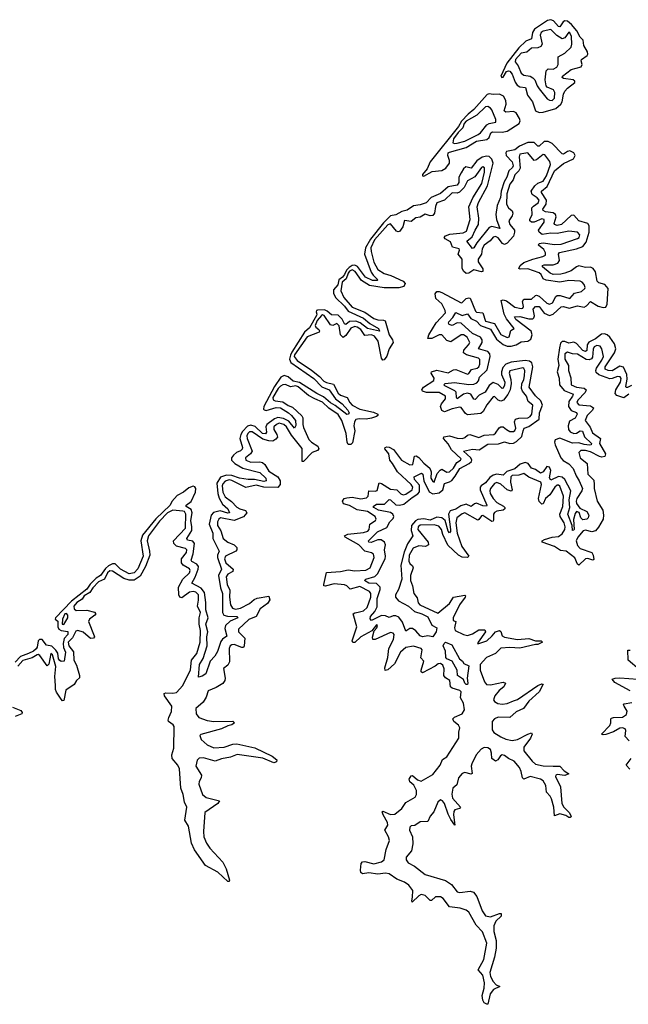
# Model space of a CAD drawing. Extents: x 2470790 to 2659118, y 702284 to 849036.
# Tile 145 of 154: x 2632831 to 2637580, y 757696 to 765385. Entities that reach past the tile are written whole.
import ezdxf

# ---------------------------------------------------------------- set-up
doc = ezdxf.new("R2010")
doc.units = 0

msp = doc.modelspace()

# ---------------------------------------------------------------- linework, layer by layer
at = {"layer": '0CON10XD'}
for points in [[(2636885, 764659.5), (2636915, 764664.5), (2637015, 764692.8), (2637053.7, 764725), (2637064.6, 764745), (2637074.5, 764805), (2637084, 764826), (2637105, 764850), (2637163.5, 764895), (2637163.5, 764905), (2637150, 764915), (2637075, 764925.5), (2637063.8, 764935), (2637066.9, 764945), (2637134.6, 764995.4), (2637212.1, 765017.9), (2637219.4, 765035), (2637211.3, 765065), (2637214.6, 765075), (2637258.1, 765105), (2637264.5, 765115.5), (2637262.5, 765135), (2637233.1, 765185), (2637228.3, 765225), (2637205, 765249.1), (2637179.6, 765299.6), (2637138.1, 765348.1), (2637105, 765372.6), (2637085, 765377.2), (2637071.9, 765368.1), (2637045, 765328.4), (2637035, 765331.7), (2636997.5, 765377.5), (2636975, 765385.4), (2636950.6, 765379.4), (2636848.8, 765311.2), (2636832.6, 765285), (2636825.2, 765234.8), (2636781.7, 765218.3), (2636725, 765164.9), (2636632.7, 765045), (2636585, 764944.3), (2636593.8, 764933.8), (2636605, 764937.3), (2636629.1, 764980.8), (2636645, 764986.8), (2636655, 764983.5), (2636675, 764960), (2636697.7, 764897.7), (2636713.8, 764873.8), (2636735, 764861.6), (2636776.8, 764855), (2636793, 764795), (2636833.7, 764745), (2636855, 764673.8), (2636885, 764659.5)], [(2636985, 764754.6), (2637005, 764772.9), (2637007.8, 764817.8), (2636997.2, 764837.2), (2636947.8, 764857.8), (2636939.1, 764869.1), (2636932.5, 764915), (2636939.7, 764985), (2636955, 765001.8), (2636995, 765000), (2637022.5, 765015), (2637034, 765035), (2637033.8, 765095), (2637086.2, 765125), (2637135, 765171.9), (2637139.7, 765195), (2637136.5, 765255), (2637125, 765283.1), (2637115, 765288.1), (2637085.5, 765244.5), (2637065, 765236.6), (2637021.5, 765261.5), (2636975, 765307.5), (2636914.9, 765295.1), (2636901.6, 765285), (2636891.9, 765265), (2636908.1, 765195), (2636896.7, 765175), (2636875, 765165.5), (2636825, 765162.1), (2636787.3, 765132.7), (2636745, 765124.7), (2636701.1, 765075), (2636696.8, 765055), (2636721.2, 765025), (2636745, 764966.5), (2636765, 764951.5), (2636815, 764943.3), (2636835, 764932.1), (2636849.6, 764915), (2636868.5, 764868.5), (2636885.3, 764845.3), (2636947.6, 764767.6), (2636965, 764756.2), (2636985, 764754.6)], [(2635985, 764163.1), (2636050.8, 764199.2), (2636125, 764207.5), (2636155.3, 764224.7), (2636184.5, 764265), (2636184.3, 764285), (2636171, 764325), (2636174.8, 764345), (2636185, 764351.9), (2636315, 764386.1), (2636395, 764436.5), (2636475, 764450.3), (2636493.5, 764465), (2636508.6, 764501.4), (2636519.3, 764510.7), (2636597.2, 764507.2), (2636635, 764515.1), (2636727.7, 764575), (2636735.4, 764595), (2636731.8, 764615), (2636705, 764659.3), (2636685, 764668.9), (2636625, 764663.4), (2636612.4, 764672.4), (2636628.2, 764725), (2636624.6, 764755), (2636607.1, 764787.1), (2636575, 764804.9), (2636525, 764800.9), (2636495, 764806.7), (2636479.1, 764800.9), (2636375.4, 764685), (2636331.6, 764648.4), (2636278.2, 764591.8), (2636255, 764551.3), (2636034.8, 764275.2), (2636010, 764220), (2635975, 764176.5), (2635975.5, 764165.5), (2635985, 764163.1)], [(2636225, 764419.6), (2636245, 764422.3), (2636305, 764436.3), (2636409.9, 764490.1), (2636427, 764503), (2636475.4, 764564.6), (2636495, 764574.4), (2636546.7, 764585), (2636545.7, 764605), (2636515, 764682), (2636504.6, 764694.7), (2636485, 764708.5), (2636465, 764705.4), (2636399.5, 764640.5), (2636315, 764593.3), (2636300.4, 764575), (2636289.2, 764540.8), (2636253.3, 764505), (2636217.4, 764455), (2636210.4, 764425), (2636225, 764419.6)], [(2636200.1, 762500.1), (2636148.1, 762525), (2636141.5, 762535), (2636150, 762545), (2636225, 762553.3), (2636335, 762535.9), (2636375, 762538.3), (2636399.3, 762550.7), (2636410.9, 762565), (2636419.8, 762595), (2636477.9, 762652.1), (2636502.3, 762755), (2636499.8, 762775), (2636484.4, 762794.4), (2636411.5, 762815), (2636439, 762865), (2636439.5, 762885), (2636427.5, 762905), (2636365, 762935.8), (2636274.9, 763014.9), (2636245, 763018.8), (2636205, 762997.5), (2636182.2, 763005), (2636177.3, 763015), (2636180.7, 763025), (2636211, 763059), (2636235, 763100), (2636285, 763075.6), (2636325, 763087.7), (2636351.1, 763051.1), (2636395, 763031.6), (2636427.3, 762997.3), (2636505, 762968.3), (2636550.9, 762890.9), (2636605, 762848.3), (2636635, 762834.6), (2636665, 762834.6), (2636705, 762845.5), (2636745, 762870.3), (2636795, 762874.1), (2636818.5, 762891.5), (2636830.4, 762925), (2636822.9, 762952.9), (2636703, 763045), (2636691.9, 763065), (2636732.7, 763067.3), (2636805, 763048.6), (2636835, 763049.5), (2636843.7, 763056.3), (2636847.7, 763072.3), (2636837.5, 763125), (2636855, 763145.5), (2636885, 763145.2), (2636925, 763094.8), (2636965, 763075.6), (2636995, 763086.8), (2637057.1, 763142.9), (2637075, 763144.5), (2637118.3, 763131.7), (2637185, 763151.2), (2637235, 763141), (2637255, 763152.1), (2637285, 763184.7), (2637345, 763148.8), (2637385, 763137.4), (2637405, 763140.7), (2637415.9, 763164.1), (2637422.7, 763285), (2637398.3, 763318.3), (2637351, 763331), (2637337.3, 763342.7), (2637325.6, 763415.6), (2637305, 763441.4), (2637285, 763451.7), (2637245, 763450), (2637195, 763463), (2637175, 763454.8), (2637135.6, 763424.4), (2637085, 763405.1), (2637055, 763397.8), (2636995, 763396.5), (2636970.7, 763405), (2636911.8, 763455), (2636910.5, 763465), (2636925, 763472.2), (2636995, 763471.6), (2637029.5, 763485), (2637044, 763505), (2637034.7, 763555), (2637043.4, 763566.6), (2637175, 763595.4), (2637225.7, 763615), (2637252, 763648), (2637275.5, 763725.5), (2637273.8, 763775), (2637265, 763792.7), (2637193.5, 763813.5), (2637155, 763858.6), (2637135, 763855.7), (2637059.7, 763785), (2637025, 763778.4), (2637004.9, 763784.9), (2637000.8, 763795), (2637016.3, 763845), (2637013.2, 763865), (2636995, 763876.5), (2636935.1, 763885.1), (2636915.3, 763895), (2636912.1, 763905), (2636939.4, 763945), (2636943, 763975), (2636902.1, 764035), (2636902.6, 764045), (2636948, 764082), (2637004.9, 764205.1), (2637075, 764263.3), (2637151.5, 764298.5), (2637165.2, 764325), (2637154, 764345), (2637125, 764360.3), (2637105, 764356.6), (2637075, 764335.8), (2637065, 764337.8), (2636987.3, 764417.3), (2636955, 764434.9), (2636925, 764434.3), (2636885, 764397.3), (2636875, 764398.4), (2636845, 764426.6), (2636795, 764426), (2636732.3, 764397.7), (2636695, 764369.5), (2636630.9, 764355), (2636624.6, 764345), (2636628.2, 764325), (2636674.4, 764275), (2636683, 764245), (2636677.8, 764232.2), (2636649.1, 764205), (2636633.1, 764155), (2636611.6, 764118.4), (2636589.3, 764045), (2636582, 763998), (2636557.6, 763935), (2636545.9, 763865), (2636550.5, 763825), (2636576.5, 763755), (2636515, 763771), (2636495, 763762.9), (2636398, 763642), (2636375, 763602.5), (2636365, 763598.5), (2636320.5, 763655), (2636360.9, 763689.1), (2636385, 763742.9), (2636412, 763785), (2636413.4, 763835), (2636400.6, 763925), (2636411.5, 763958.5), (2636481.5, 764088.5), (2636524.6, 764265), (2636514.3, 764295), (2636495, 764316.2), (2636475, 764319.7), (2636438.8, 764311.2), (2636397.5, 764282.5), (2636355, 764227), (2636312.2, 764235), (2636295, 764220.9), (2636275, 764190), (2636258.8, 764155), (2636257, 764113), (2636245, 764094.1), (2636175, 764081.1), (2636115, 764028.5), (2636042.5, 763997.5), (2636003.6, 763956.4), (2635955, 763940.2), (2635905, 763932.5), (2635855, 763896.7), (2635812.5, 763887.5), (2635765, 763860.8), (2635725, 763853.8), (2635671, 763799), (2635567.8, 763672.2), (2635528.4, 763605), (2635521.5, 763555), (2635574.6, 763414.6), (2635590.2, 763390.2), (2635626.4, 763355), (2635621.4, 763348.6), (2635585, 763347.5), (2635528.8, 763375), (2635468.1, 763458.1), (2635445, 763469.6), (2635425, 763464.9), (2635401.1, 763448.9), (2635381.9, 763428.1), (2635365, 763395.2), (2635351.1, 763375), (2635320.1, 763355), (2635313.8, 763315), (2635279, 763275), (2635278.6, 763248.6), (2635294.7, 763214.7), (2635365, 763147.6), (2635395, 763109.4), (2635515, 763055.8), (2635562.1, 763012.1), (2635631.5, 762975), (2635637.7, 762952.3), (2635545, 762974.5), (2635487.6, 763017.6), (2635455, 763032.3), (2635405, 763028.7), (2635375, 763003.9), (2635365, 763010.3), (2635347.2, 763047.2), (2635315, 763077.7), (2635265, 763081.2), (2635230.3, 763110.3), (2635209.2, 763119.2), (2635155, 763117.9), (2635145.9, 763114.1), (2635143.2, 763105), (2635150.6, 763085), (2635147.7, 763075), (2635091.5, 762978.5), (2635054.2, 762945.8), (2634955, 762789.2), (2634943.2, 762766.8), (2634937.3, 762735), (2634947.1, 762707.1), (2635125, 762584.4), (2635188.5, 762518.4), (2635245, 762496), (2635294.2, 762424.2), (2635347.7, 762385), (2635391.5, 762335), (2635401.9, 762315), (2635395, 762304.2), (2635385, 762303.1), (2635293, 762373), (2635255, 762394.3), (2635201.1, 762441.1), (2635150.8, 762465), (2635015, 762551.1), (2634965, 762561.9), (2634925, 762596.3), (2634895, 762607.6), (2634868.3, 762595), (2634819.1, 762520.9), (2634736.3, 762365), (2634734.1, 762345), (2634738.9, 762338.9), (2634755, 762334.5), (2634832.4, 762357.6), (2634865, 762353.3), (2634928.8, 762315), (2634951, 762295), (2634982.9, 762255), (2634985, 762216.7), (2634975, 762195.7), (2634930.4, 762250.4), (2634890, 762270), (2634845, 762278.9), (2634820.4, 762269.6), (2634759.9, 762225), (2634750.9, 762205), (2634755.9, 762164.1), (2634749.1, 762150.9), (2634725, 762154.4), (2634667.9, 762207.9), (2634635, 762219.4), (2634609.4, 762210.6), (2634570.4, 762169.5), (2634555.5, 762145), (2634548.4, 762115), (2634568.8, 762045), (2634567.5, 762032.5), (2634555, 762019.5), (2634523.3, 762006.7), (2634499.8, 761985), (2634484.2, 761965), (2634483.3, 761945), (2634509, 761919), (2634571.9, 761881.9), (2634705, 761850.4), (2634751.1, 761805), (2634755.4, 761785), (2634735, 761780), (2634663.8, 761795), (2634614.4, 761794.4), (2634545, 761803.8), (2634485, 761826.7), (2634445, 761829.4), (2634396.8, 761813.2), (2634368.9, 761765), (2634376.6, 761685), (2634388, 761648), (2634413.2, 761603.2), (2634455, 761565.8), (2634468.2, 761535), (2634455, 761531.3), (2634395, 761549.6), (2634342.4, 761537.6), (2634324.9, 761515.1), (2634310.1, 761445), (2634337.2, 761375), (2634337.2, 761335), (2634387, 761235), (2634375.4, 761205), (2634375.1, 761185.1), (2634406.1, 761095), (2634381.8, 761045), (2634398.2, 760948.2), (2634412.7, 760905), (2634414.3, 760755), (2634425, 760733.9), (2634453, 760727), (2634524.4, 760724.4), (2634532.9, 760715), (2634472.5, 760687.5), (2634436.3, 760655), (2634431.5, 760631.5), (2634448.1, 760571.9), (2634413.2, 760546.8), (2634400.3, 760529.7), (2634375, 760452), (2634352.9, 760415), (2634318.1, 760375), (2634282.3, 760277.7), (2634255, 760258), (2634225, 760250), (2634235, 760348.8), (2634262.9, 760397.1), (2634293.4, 760496.6), (2634292.1, 760565), (2634297.7, 760605), (2634282.6, 760665), (2634300.5, 760715), (2634283.9, 760776.1), (2634283, 760835), (2634272.1, 760912.1), (2634247.1, 760947.1), (2634173.9, 760985), (2634199.3, 761030.7), (2634224.3, 761095), (2634226.1, 761115), (2634213.8, 761133.8), (2634174.7, 761155), (2634169.5, 761165), (2634185.4, 761214.6), (2634195.6, 761295.6), (2634182, 761312), (2634141.6, 761321.6), (2634134.8, 761335), (2634173.8, 761396.2), (2634175.4, 761425), (2634166.4, 761475), (2634176, 761535), (2634169.8, 761559.8), (2634129.1, 761585), (2634130.3, 761595), (2634167.8, 761622.2), (2634203.1, 761696.9), (2634205.4, 761725.4), (2634197.5, 761737.5), (2634185, 761742.2), (2634150.1, 761729.9), (2634109.8, 761695), (2634060.8, 761669.2), (2634017.8, 761622.2), (2634005, 761594.9), (2633893.1, 761486.9), (2633790.3, 761359.7), (2633776.5, 761315), (2633794.5, 761195), (2633752.6, 761097.4), (2633723.9, 761065), (2633685, 761057.9), (2633616.8, 761095), (2633575, 761137.2), (2633555, 761135.1), (2633525, 761121.4), (2633500.5, 761099.5), (2633461, 761045), (2633426.8, 761023.2), (2633382, 760978), (2633355, 760938.8), (2633234.6, 760845.4), (2633109.7, 760715), (2633108.2, 760705), (2633127.8, 760687.8), (2633129.6, 760645), (2633137.1, 760627.1), (2633155, 760615.8), (2633207.7, 760607.7), (2633205.6, 760585), (2633178.1, 760551.9), (2633169.4, 760515), (2633171.4, 760481.4), (2633187.8, 760445), (2633177.1, 760375), (2633155, 760373.9), (2633145, 760380), (2633134.3, 760395), (2633127.5, 760437.5), (2633112.7, 760462.7), (2633081.8, 760491.8), (2633040.9, 760500.9), (2633005, 760545.5), (2632985, 760545.6), (2632974.4, 760535), (2632967.4, 760485), (2632958.7, 760471.3), (2632939.7, 760455), (2632898.4, 760435), (2632836.7, 760413.3), (2632795, 760367.8)], [(2636046.7, 762896.7), (2636015.5, 762895.6), (2636022.9, 762925), (2636081.8, 763018.2), (2636154.4, 763095.6), (2636152.2, 763115), (2636125.5, 763165.5), (2636078.7, 763208.7), (2636072.3, 763245), (2636085, 763261.7), (2636105, 763263.1), (2636124.6, 763255.4), (2636275, 763173.4), (2636285, 763176.4), (2636315, 763207.5), (2636335, 763214.1), (2636345, 763210.8), (2636388.2, 763108.2), (2636395, 763102.3), (2636445, 763097.4), (2636465, 763031), (2636535, 763012.7), (2636585, 762926.1), (2636635, 762902.6), (2636651.7, 762908.3), (2636662.8, 762957.2), (2636690, 762975), (2636628.7, 763048.7), (2636610.5, 763085), (2636587.1, 763192.9), (2636603.5, 763196.5), (2636629, 763189), (2636695, 763139.1), (2636745, 763130.2), (2636756.3, 763133.7), (2636762, 763145), (2636755.6, 763185), (2636765, 763203.3), (2636825, 763203.1), (2636855, 763232.8), (2636865, 763235.3), (2636885, 763227.6), (2636945, 763172.9), (2636965, 763163.4), (2636989.2, 763175), (2637015, 763222.7), (2637025, 763230.7), (2637047.3, 763232.7), (2637125, 763208.7), (2637160, 763250), (2637215, 763263.8), (2637241.1, 763285), (2637243.5, 763295), (2637235, 763318.1), (2637220.6, 763335), (2637205, 763342.5), (2637115, 763349.7), (2637045, 763335.2), (2636940.6, 763350.6), (2636915, 763361.1), (2636899.6, 763395), (2636885, 763408.5), (2636795, 763439.8), (2636736.7, 763436.7), (2636725, 763442.5), (2636736.6, 763465), (2636765, 763488), (2636835, 763516.5), (2636913.1, 763535), (2636933.2, 763546.7), (2636934.7, 763565), (2636921.1, 763591.1), (2636879.2, 763625), (2636885, 763637.5), (2636915, 763644), (2637005, 763630.4), (2637056.6, 763633.4), (2637185, 763677.3), (2637196.5, 763685), (2637202.1, 763705), (2637185, 763725.9), (2637115, 763735.2), (2637025, 763716.1), (2636975, 763718.5), (2636908.6, 763708.6), (2636884.6, 763725), (2636878.6, 763741.4), (2636925, 763803.3), (2636924.4, 763825), (2636905, 763829.2), (2636845, 763803), (2636825.2, 763805.2), (2636812.7, 763815), (2636811.8, 763825), (2636829.3, 763865), (2636827.7, 763915), (2636839.8, 763930.2), (2636876.8, 763955), (2636885.6, 763975), (2636869.5, 763995), (2636830.8, 764020.8), (2636823.4, 764046.6), (2636850.8, 764089.2), (2636875, 764108.3), (2636915, 764123.9), (2636942.3, 764165), (2636972.5, 764255), (2636968.6, 764278.6), (2636945, 764310), (2636929.6, 764329.6), (2636915, 764332.5), (2636865, 764291.5), (2636845, 764286.2), (2636795, 764344.5), (2636735, 764334.5), (2636728.6, 764315), (2636737.2, 764225), (2636725.8, 764204.2), (2636695.6, 764175), (2636680.6, 764135), (2636655, 764101.3), (2636631.9, 764025), (2636629, 763945), (2636645, 763916), (2636672.9, 763892.9), (2636679.7, 763875), (2636675, 763853.6), (2636646.9, 763815), (2636656.3, 763785), (2636691, 763741), (2636693.3, 763725), (2636684.6, 763695), (2636635, 763639.1), (2636615, 763629), (2636598.5, 763638.5), (2636565, 763682.1), (2636545, 763691.7), (2636525, 763687.5), (2636502.6, 763657.4), (2636454.2, 763625), (2636440.2, 763595), (2636434.1, 763555), (2636409.3, 763515), (2636408, 763495), (2636445, 763440.6), (2636445, 763418.9), (2636435, 763415.4), (2636375, 763431.1), (2636335, 763404.8), (2636313.9, 763403.9), (2636295, 763422.7), (2636283.5, 763445), (2636284.1, 763514.1), (2636253.2, 763555), (2636262.7, 763585), (2636259.6, 763595), (2636208.9, 763608.9), (2636191.9, 763651.9), (2636150.9, 763675), (2636144.6, 763685), (2636155, 763697.6), (2636188.4, 763711.6), (2636290.3, 763719.7), (2636316.7, 763735), (2636345.2, 763824.8), (2636334.8, 763925), (2636366.7, 763995), (2636436.2, 764105), (2636457.9, 764195), (2636457.6, 764227.6), (2636445.4, 764235.4), (2636435, 764231.5), (2636382.6, 764157.4), (2636325, 764127.1), (2636299.6, 764075), (2636262, 764038), (2636245, 764030.1), (2636205, 764032.6), (2636144.9, 763975.1), (2636087.1, 763955), (2636076.5, 763926.6), (2636068, 763875), (2636054.8, 763855.2), (2636035, 763853.3), (2635995, 763866.1), (2635955, 763843.6), (2635922.9, 763837.2), (2635885, 763808.9), (2635835, 763816.5), (2635821.5, 763768.5), (2635795, 763732.2), (2635785, 763728.9), (2635770.8, 763735), (2635725, 763790.2), (2635705, 763782.8), (2635599.2, 763665), (2635571.6, 763605), (2635572.6, 763575), (2635595, 763492.5), (2635624.4, 763435), (2635675, 763402.4), (2635726.6, 763386.6), (2635823.8, 763343.8), (2635839.7, 763325), (2635828.2, 763301.8), (2635789.5, 763290.5), (2635675, 763290.3), (2635560.8, 763310.8), (2635497.8, 763347.8), (2635448.6, 763418.6), (2635425, 763431.1), (2635405, 763422.8), (2635393.2, 763405), (2635379.6, 763360.4), (2635347.9, 763335), (2635337.8, 763267.8), (2635361, 763215), (2635425, 763141.1), (2635525, 763102.6), (2635595, 763050.7), (2635625, 763040.7), (2635669.4, 763039.4), (2635683.3, 763033.3), (2635713.1, 762923.1), (2635739.5, 762885), (2635744.4, 762865), (2635715, 762815.3), (2635695, 762756.7), (2635675, 762730), (2635665, 762725.6), (2635653.4, 762743.4), (2635627.4, 762875), (2635598.7, 762915), (2635575, 762923.1), (2635525, 762919.3), (2635493.8, 762965), (2635465, 762984.9), (2635445, 762990), (2635415, 762977), (2635375, 762918.6), (2635355, 762903.2), (2635334.3, 762924.3), (2635323, 762995), (2635305, 763013.2), (2635275, 762997.4), (2635255, 763002.9), (2635207.5, 763075), (2635195, 763080), (2635185, 763076.2), (2635152.2, 763035), (2635136.9, 762996.9), (2635143.1, 762983.1), (2635165.7, 762965), (2635170.8, 762955), (2635167.3, 762945), (2635075, 762909), (2634975, 762768.8), (2634972.5, 762755), (2634995, 762723.5), (2635108.9, 762648.9), (2635169.7, 762599.7), (2635205, 762562.3), (2635225, 762551.1), (2635279.6, 762539.5), (2635315, 762469.6), (2635335, 762454), (2635385.1, 762435.1), (2635406.7, 762395), (2635425, 762374.9), (2635484.6, 762344.6), (2635591.7, 762321.7), (2635624.6, 762305), (2635626.6, 762295), (2635615, 762285.9), (2635575, 762273.8), (2635535, 762266.2), (2635478.7, 762268.7), (2635455, 762262.6), (2635442.4, 762245), (2635439, 762215), (2635446, 762174), (2635429.2, 762080.8), (2635415, 762067.8), (2635395, 762067.6), (2635385.2, 762085.2), (2635379.2, 762155), (2635345.7, 762255.7), (2635315, 762301), (2635242.9, 762352.9), (2635195, 762398.2), (2635133.6, 762423.6), (2635085, 762451.8), (2635005, 762519.3), (2634984.6, 762525.4), (2634945, 762519), (2634905, 762537.1), (2634885, 762534.8), (2634865, 762524.2), (2634847.8, 762505), (2634805.6, 762435), (2634808, 762418), (2634825, 762408), (2634885, 762400.7), (2634925, 762373.5), (2634960.7, 762360.7), (2635031.6, 762291.6), (2635040.5, 762275), (2635039.2, 762225), (2635045, 762201.8), (2635087.3, 762107.3), (2635106.8, 762085), (2635157.8, 762055), (2635165.2, 762035), (2635155, 762022.2), (2635113.9, 762006.1), (2635045, 761935.4), (2635035.6, 761935.6), (2635036, 762035.9), (2634951.1, 762141.1), (2634914.2, 762205), (2634892.6, 762225), (2634855, 762234.3), (2634834.9, 762225.1), (2634814.3, 762205), (2634813.5, 762185), (2634838.4, 762145), (2634842.5, 762125), (2634830.4, 762109.6), (2634805, 762095.1), (2634775, 762095.4), (2634728.8, 762108.8), (2634645, 762166.9), (2634625, 762168), (2634611.9, 762155), (2634604.5, 762135), (2634605.7, 762115), (2634643.7, 762015), (2634633, 761995), (2634593.4, 761965), (2634594.7, 761945), (2634635, 761929.5), (2634705, 761932), (2634726.8, 761926.8), (2634745, 761911.1), (2634775, 761859.8), (2634844.3, 761814.3), (2634864.7, 761785.3), (2634863.1, 761755), (2634845, 761733.3), (2634734.9, 761735.1), (2634675, 761749.2), (2634595, 761731.6), (2634485, 761787.5), (2634465, 761791.8), (2634435, 761780.8), (2634415, 761761.8), (2634410.2, 761745), (2634416.2, 761696.2), (2634435, 761659.2), (2634482.8, 761622.8), (2634525, 761578.9), (2634547.8, 761565), (2634591.9, 761551.9), (2634602.1, 761535), (2634577, 761503), (2634505, 761475.1), (2634397.5, 761495), (2634384.1, 761485.9), (2634375.2, 761465), (2634375.7, 761435), (2634401.1, 761395), (2634419.2, 761335), (2634455, 761306.2), (2634503.3, 761285), (2634524.7, 761264.7), (2634525.9, 761245), (2634516.9, 761235), (2634437.2, 761195), (2634428.5, 761175), (2634440, 761145), (2634495.4, 761095.3), (2634493.8, 761075), (2634454.6, 761055.4), (2634442.5, 761035), (2634449.5, 760975), (2634471.3, 760931.3), (2634468.7, 760875), (2634475.1, 760815.1), (2634490.3, 760790.3), (2634515, 760781.3), (2634555, 760790.1), (2634623.7, 760825), (2634661.6, 760858.4), (2634683, 760867), (2634773.8, 760883.8), (2634782.9, 760855), (2634765, 760826.7), (2634707.7, 760785), (2634675.7, 760724.3), (2634618.9, 760701.1), (2634538.1, 760625), (2634538.2, 760605), (2634588.1, 760555), (2634583.2, 760496.8), (2634576.1, 760483.9), (2634565, 760481.7), (2634505, 760505.2), (2634486.2, 760503.8), (2634473.1, 760495), (2634466.1, 760475), (2634468.7, 760371.3), (2634455.6, 760345), (2634420.8, 760319.2), (2634433, 760243), (2634430.8, 760225), (2634415, 760202.5), (2634365, 760169.1), (2634300.6, 760145), (2634284.7, 760095), (2634263, 760055), (2634206.2, 760005), (2634206.7, 759965), (2634229.5, 759935), (2634295, 759912.2), (2634344.8, 759905.2), (2634495, 759906.1), (2634506.9, 759895), (2634485, 759878), (2634455, 759871.4), (2634405, 759848.1), (2634245.4, 759804.5), (2634235.8, 759794.2), (2634247.9, 759765), (2634295, 759721.7), (2634345, 759698.9), (2634425.9, 759704.1), (2634495, 759727.7), (2634525, 759731.1), (2634665, 759698.1), (2634800.6, 759635), (2634837.5, 759605), (2634835, 759588.8), (2634815, 759583.1), (2634727.3, 759617.3), (2634526.8, 759646.8), (2634475, 759625.1), (2634405, 759613.8), (2634355, 759596.2), (2634265, 759622.3), (2634231.2, 759618.8), (2634216.2, 759603.8), (2634206.4, 759555), (2634248.4, 759485), (2634247.8, 759465), (2634231.4, 759435), (2634229, 759415), (2634257, 759335), (2634285, 759310), (2634391.2, 759285), (2634376.2, 759265), (2634275, 759194.3), (2634264.2, 759045), (2634267.8, 759005), (2634288.8, 758955), (2634314.6, 758915), (2634415, 758805.6), (2634441.8, 758755), (2634467.1, 758665), (2634465.9, 758654.1), (2634455, 758654.3), (2634378, 758728), (2634280.9, 758780.8), (2634195, 758901.8), (2634171.3, 758955), (2634148.3, 759088.3), (2634119.2, 759135), (2634135.3, 759235), (2634117.5, 759275), (2634107, 759335), (2634089.2, 759385), (2634077.2, 759535), (2634065, 759564.6), (2634019.6, 759615), (2634018.9, 759645), (2634033.6, 759696.4), (2634036.3, 759865), (2634028.3, 759878.3), (2633992.9, 759905), (2633989, 759915), (2633994.6, 759935.4)], [(2636517.3, 760575), (2636545, 760604.2), (2636575.2, 760615.2), (2636586.8, 760606.7), (2636594.7, 760575), (2636615, 760564.5), (2636715, 760545.8), (2636805, 760552.4), (2636855, 760535.7), (2636900, 760535), (2636910, 760525), (2636875, 760506), (2636855, 760506.8), (2636735, 760477.8), (2636655, 760482.6), (2636585, 760478.1), (2636544.1, 760435.9), (2636474.4, 760405), (2636425, 760350.4), (2636423.9, 760305), (2636457, 760215), (2636473.8, 760193.8), (2636505, 760191.2), (2636602.6, 760212.6), (2636621.2, 760205), (2636608.4, 760175), (2636572.6, 760147.4), (2636538.8, 760105), (2636528.9, 760075), (2636535, 760060.9), (2636562.5, 760045), (2636595, 760040), (2636635, 760046.4), (2636685.6, 760065.7), (2636715, 760076.6), (2636875, 760185.2), (2636905, 760197.7), (2636915.5, 760195.5), (2636885, 760135.9), (2636805, 760062.6), (2636763.2, 760006.8), (2636705, 759980), (2636655, 759935.5), (2636565, 759938.7), (2636537, 759925), (2636518.8, 759905), (2636518.8, 759838.8), (2636530.1, 759820.1), (2636585, 759784.1), (2636625, 759767.4), (2636675, 759757.5), (2636715, 759764.1), (2636795, 759806.7), (2636825.3, 759815.3), (2636828.9, 759805), (2636817.8, 759775), (2636764.1, 759705), (2636764.5, 759674.5), (2636829.1, 759595), (2636855, 759571.9), (2636915, 759559.8), (2636994.3, 759555.7), (2637046.3, 759556.3), (2637078.5, 759518.5), (2637115.8, 759495), (2637085, 759482.9), (2637025, 759490.4), (2637014.3, 759485.7), (2637011.1, 759475), (2637051.5, 759395), (2637061.2, 759265), (2637076.7, 759236.7), (2637118.2, 759195), (2637135.7, 759165), (2637126, 759154), (2637115, 759154.2), (2637091.7, 759171.7), (2637046.6, 759183.4), (2637005, 759168), (2637000, 759235), (2636981.3, 759301.3), (2636971.2, 759321.2), (2636942.3, 759352.3), (2636937.7, 759405), (2636915, 759441.5), (2636895, 759453.8), (2636815, 759476.2), (2636765, 759455.4), (2636755, 759465.7), (2636745.2, 759515), (2636732.4, 759545), (2636690.2, 759595), (2636645.3, 759615.3), (2636615, 759638.8), (2636595, 759643.6), (2636582.1, 759637.9), (2636561.4, 759605), (2636545, 759594), (2636516, 759616), (2636512.1, 759657.9), (2636505.5, 759685), (2636485, 759698.7), (2636455, 759700.8), (2636431.2, 759688.9), (2636393.9, 759645), (2636358.4, 759575), (2636353.5, 759555), (2636362.5, 759497.5), (2636355, 759494.1), (2636305.2, 759505.2), (2636285, 759499.3), (2636254.4, 759465.6), (2636241, 759409), (2636211.2, 759385), (2636202.5, 759337.5), (2636208.9, 759305), (2636270.9, 759235), (2636262, 759225), (2636227.5, 759215), (2636218.2, 759201.8), (2636215.5, 759175), (2636225.6, 759094.4), (2636195, 759138.5), (2636175, 759181.1), (2636145.5, 759265.5), (2636131, 759285), (2636115, 759292.6), (2636095, 759273.9), (2636061.7, 759198.3), (2636032.8, 759165), (2636015.2, 759124.8), (2635955, 759121.2), (2635915, 759091.9), (2635885, 759089.1), (2635875, 759080.8), (2635871.7, 759055), (2635895.8, 759005), (2635899.3, 758949.2), (2635888.8, 758895), (2635847.5, 758845), (2635847, 758825), (2635862.3, 758802.3), (2635912.3, 758775), (2635995, 758711), (2636155, 758661.8), (2636200.8, 758630.8), (2636245, 758574.5), (2636265, 758569.6), (2636345, 758578.5), (2636371.2, 758571.2), (2636397.1, 758537.1), (2636439.7, 758425), (2636466, 758386), (2636505, 758379.1), (2636575, 758405.8), (2636587.5, 758405), (2636588, 758385), (2636545.7, 758344.3), (2636529.7, 758310.3), (2636530.7, 758265), (2636548.8, 758195), (2636550, 758135), (2636536.1, 758065), (2636500.9, 757945), (2636504.2, 757914.2), (2636524.7, 757874.7), (2636548.8, 757848.8), (2636577.5, 757835), (2636529.2, 757810.8), (2636501.5, 757778.5), (2636485, 757697.5), (2636475, 757696.2), (2636455, 757706.7), (2636445, 757727.5), (2636440, 757765), (2636456.7, 757823.3), (2636457.2, 757862.8), (2636444.2, 757925), (2636407.8, 757965), (2636452.9, 758045), (2636476.9, 758175), (2636441.4, 758261.4), (2636392.9, 758315), (2636336.5, 758416.5), (2636315, 758432.1), (2636268.1, 758448.1), (2636185, 758457.6), (2636135, 758522.8), (2636115, 758536.6), (2636074.9, 758535.1), (2636045, 758507.9), (2636035, 758507.1), (2635995, 758545.2), (2635965, 758553.3), (2635946.7, 758543.3), (2635894.4, 758494.4), (2635890, 758505), (2635895, 758532), (2635900, 758585), (2635866.9, 758626.9), (2635835, 758650.4), (2635773.4, 758673.4), (2635715.4, 758715), (2635685, 758720.9), (2635625, 758713), (2635555, 758723.4), (2635505, 758715.8), (2635492, 758725), (2635489.2, 758745), (2635494.5, 758795), (2635505, 758810), (2635525, 758811.1), (2635595, 758792.1), (2635655, 758810), (2635675, 758825.6), (2635689.6, 758905), (2635717.8, 758975), (2635709.3, 759005), (2635679.4, 759055), (2635702.8, 759095), (2635701.6, 759115), (2635667.8, 759175), (2635660.4, 759199.6), (2635665, 759205.4), (2635725, 759177.9), (2635759.6, 759180.4), (2635812.4, 759225), (2635845, 759271.5), (2635916.3, 759313.7), (2635928.5, 759335), (2635926.2, 759365), (2635907.1, 759407.1), (2635874.8, 759434.9), (2635870, 759455), (2635885, 759481.4), (2635895, 759482.5), (2635935, 759449), (2635965, 759438.3), (2636055, 759490.8), (2636112.1, 759565), (2636131.3, 759608.7), (2636165, 759629.7), (2636258.6, 759775), (2636258.4, 759821.6), (2636266.5, 759856.6), (2636255.3, 759875), (2636219.5, 759905), (2636212, 759925), (2636225, 759939.2), (2636285, 759964.8), (2636301.2, 759995), (2636295, 760048.8), (2636270.7, 760090.7), (2636275, 760135.4), (2636265, 760147.6), (2636205.1, 760165.1), (2636191.6, 760175), (2636187.9, 760225), (2636155, 760245.8), (2636141.1, 760265), (2636143.3, 760315), (2636132.5, 760345), (2636115, 760358), (2636095.4, 760355), (2636072.9, 760337.1), (2635973.7, 760283.7), (2635965, 760292), (2635964.3, 760305.7), (2635985.3, 760375.3), (2635962.2, 760402.2), (2635972.1, 760465), (2635964.2, 760474.2), (2635905, 760491.9), (2635845, 760481.7), (2635803, 760445), (2635755.1, 760354.9), (2635705, 760309.4), (2635682.1, 760302.1), (2635680.7, 760325), (2635704.9, 760405.1), (2635712.1, 760475), (2635747.7, 760545), (2635753, 760585), (2635745, 760595.4), (2635725, 760598.6), (2635605, 760544.8), (2635585.4, 760545.4), (2635584.6, 760564.6), (2635598.3, 760611.7), (2635616.9, 760635), (2635622.9, 760655), (2635615, 760658.4), (2635578.1, 760611.9), (2635493.2, 760566.8), (2635445, 760521.1), (2635430.5, 760520.5), (2635424.7, 760535), (2635461, 760645), (2635433.1, 760745), (2635446, 760754), (2635472.4, 760757.6), (2635515, 760770.2), (2635541.3, 760795), (2635571.5, 760875), (2635570, 760905), (2635560.5, 760920.5), (2635485, 760958.8), (2635408.9, 760939), (2635382.5, 760965), (2635365, 760971.1), (2635285, 760978.6), (2635215, 760960.4), (2635205.4, 760965.4), (2635205.3, 760975.3), (2635225, 761068.1), (2635335, 761077.3), (2635395, 761089.7), (2635445, 761080.7), (2635533.2, 761086.8), (2635564.7, 761105), (2635597.3, 761185), (2635591.5, 761211.5), (2635575, 761222.5), (2635524.4, 761234.4), (2635478.1, 761285), (2635371.8, 761345), (2635366.5, 761355), (2635391.7, 761368.3), (2635515, 761379.9), (2635547.8, 761392.2), (2635557.2, 761405), (2635563.2, 761445), (2635608.2, 761475), (2635612.3, 761485), (2635603.6, 761505), (2635545, 761543.5), (2635465, 761559), (2635405, 761591.6), (2635357.1, 761605), (2635349.5, 761625), (2635361.8, 761645), (2635385, 761651.2), (2635425, 761655.6), (2635493.7, 761643.7), (2635537.7, 761652.3), (2635550, 761665), (2635555, 761705.4), (2635605, 761702.6), (2635621.1, 761709), (2635635, 761769.4), (2635655, 761763.2), (2635725, 761720.2), (2635775.2, 761715.2), (2635805, 761683.5), (2635824.1, 761674.1), (2635845, 761680.5), (2635894, 761715), (2635897.7, 761735), (2635886.2, 761755), (2635780.4, 761855), (2635740.9, 761920.8), (2635718.1, 761945), (2635711.8, 761995), (2635679.6, 762035), (2635682.1, 762045), (2635695, 762050.3), (2635715, 762047.6), (2635748.5, 762028.5), (2635811.6, 761945), (2635875, 761907.9), (2635897.9, 761912.1), (2635912.1, 761977.9), (2635925, 761979.3), (2635945, 761966.7), (2635985, 761922.3), (2636032.4, 761882.4), (2636041.5, 761855), (2636040.2, 761805), (2636055, 761779.1), (2636065, 761774.4), (2636087.8, 761842.2), (2636111.3, 761868.7), (2636125, 761874.7), (2636165, 761852.6), (2636185, 761855.7), (2636215, 761882.2), (2636242.6, 761927.4), (2636271.8, 761945), (2636276.7, 761955), (2636201.2, 762025), (2636175, 762072.4), (2636137.3, 762115), (2636142, 762128), (2636185, 762135.6), (2636245, 762117.5), (2636285.7, 762114.2), (2636305, 762121.8), (2636325, 762142), (2636344.8, 762145.2), (2636415, 762121.8), (2636455, 762140.8), (2636531.1, 762145), (2636544.8, 762155.2), (2636572.2, 762197.8), (2636585, 762206.4), (2636605, 762205.5), (2636629.6, 762185), (2636655, 762169.5), (2636685, 762169.7), (2636695, 762177.1), (2636701.6, 762195), (2636693.2, 762245), (2636700.4, 762265), (2636726.2, 762273.8), (2636795, 762276.7), (2636815, 762287.1), (2636827.7, 762305), (2636836.2, 762375), (2636798.2, 762405), (2636785, 762446.4), (2636753.8, 762483.8), (2636746.4, 762505), (2636748.2, 762541.8), (2636765, 762575.5), (2636771, 762605), (2636772.1, 762645), (2636765, 762661.8), (2636756.1, 762666.1), (2636655, 762642.5), (2636649.6, 762625), (2636664.6, 762575), (2636665.8, 762545), (2636659.3, 762495), (2636641.3, 762458.7), (2636605.4, 762414.5), (2636585, 762405.2), (2636563.5, 762413.5), (2636535, 762443.1), (2636525, 762441.4), (2636475, 762378.9), (2636448.4, 762325), (2636430.6, 762309.4), (2636325, 762298.8), (2636309.8, 762309.8), (2636275.8, 762355.8), (2636265, 762359.5), (2636205, 762346), (2636145, 762323.7), (2636124.4, 762334.4), (2636114.5, 762365), (2636122.1, 762385), (2636154.1, 762425), (2636152.9, 762445), (2636105, 762473.3), (2636004.4, 762474.4), (2635975.4, 762485), (2635968.7, 762495), (2635983.2, 762515), (2636062.5, 762567.5), (2636066, 762585), (2636040.9, 762625), (2636043.8, 762635), (2636085, 762648), (2636175, 762628.1), (2636215, 762650.2), (2636235, 762654.4), (2636325, 762617.5), (2636335, 762621.1), (2636357.4, 762652.6), (2636400, 762665), (2636413.4, 762675), (2636420.7, 762695), (2636420.8, 762730.8), (2636412.3, 762742.3), (2636318.7, 762768.6), (2636292.9, 762785), (2636296.7, 762805), (2636333.8, 762845), (2636344.2, 762865), (2636322.1, 762905), (2636295, 762924.7), (2636275, 762923.3), (2636195, 762870), (2636165, 762880.4), (2636125, 762925.2), (2636103.1, 762923.1), (2636046.7, 762896.7)], [(2637605, 762529.2), (2637572.9, 762512.9), (2637563.4, 762513.4), (2637561.2, 762521.2), (2637571.2, 762578.9), (2637568.7, 762615), (2637542.9, 762672.9), (2637515, 762680.8), (2637455, 762643), (2637422.5, 762645), (2637400.6, 762655), (2637400.7, 762675), (2637473.2, 762785), (2637481.7, 762815), (2637472.5, 762855), (2637436.6, 762906.6), (2637415.3, 762925.3), (2637395, 762931), (2637371.1, 762928.9), (2637325.6, 762894.4), (2637271.9, 762868.2), (2637259.1, 762845), (2637257.1, 762802.9), (2637246.5, 762793.5), (2637225, 762802.5), (2637176.4, 762856.4), (2637155, 762866.6), (2637115, 762859.6), (2637085, 762871.4), (2637065, 762872), (2637051.6, 762858.4), (2637042.8, 762822.8), (2637030.9, 762735), (2637038.8, 762685), (2637026.1, 762635), (2637040.2, 762585), (2637043.8, 762535), (2637078.9, 762488.9), (2637144.5, 762464.5), (2637149, 762455), (2637145.2, 762445), (2637117.4, 762405), (2637114.3, 762365), (2637134.2, 762334.2), (2637175, 762318.8), (2637182.4, 762305), (2637165, 762274.3), (2637121.1, 762248.9), (2637111.6, 762215), (2637112.7, 762185), (2637127.5, 762167.5), (2637155, 762154.5), (2637175, 762156.8), (2637205, 762174.4), (2637222.2, 762172.2), (2637237.9, 762127.9), (2637293.8, 762075), (2637290, 762065), (2637276.3, 762063.7), (2637235, 762067.1), (2637195, 762080), (2637145, 762079.5), (2637045, 762116.3), (2637010.6, 762105), (2637003.9, 762085), (2637008.4, 762065), (2637054.2, 761964.2), (2637072.9, 761943), (2637115, 761917.4), (2637149.8, 761879.8), (2637172.3, 761822.3), (2637197.6, 761785), (2637222.8, 761725), (2637218.9, 761705), (2637178.3, 761645), (2637173.3, 761625), (2637177.3, 761607.3), (2637201.2, 761571.2), (2637256.9, 761545), (2637272.5, 761515), (2637267.8, 761495), (2637257.5, 761485), (2637225, 761480), (2637208.8, 761495), (2637196.4, 761536.4), (2637175, 761544.4), (2637165, 761528.8), (2637153.4, 761483.4), (2637157.5, 761405), (2637155, 761398), (2637145, 761396.7), (2637142.5, 761435), (2637109.2, 761525), (2637123.1, 761575), (2637120, 761635), (2637131.4, 761705), (2637085.7, 761795.7), (2637065, 761812.4), (2637035, 761818), (2636975, 761789.7), (2636966.6, 761806.6), (2636975.2, 761865), (2636965, 761890.4), (2636945, 761895.6), (2636915.4, 761854.6), (2636895, 761844.8), (2636855, 761872.9), (2636825, 761882.5), (2636798.3, 761918.3), (2636775, 761926.2), (2636736.8, 761913.2), (2636695, 761878.5), (2636632.4, 761857.6), (2636602.7, 761827.3), (2636555, 761835.2), (2636525, 761827.9), (2636500.1, 761809.9), (2636465, 761769.2), (2636431.6, 761745), (2636424.2, 761735), (2636423.2, 761715), (2636476.9, 761595), (2636474.4, 761585.6), (2636445, 761589.2), (2636395, 761608.9), (2636380.5, 761605), (2636355, 761584.1), (2636315, 761603), (2636272.1, 761587.9), (2636235, 761563.4), (2636190, 761550), (2636177.4, 761525), (2636193.2, 761405), (2636192.3, 761387.7), (2636185, 761378.8), (2636175, 761390.6), (2636151.6, 761475), (2636125.6, 761495.6), (2636085, 761501), (2636035, 761477.6), (2635985, 761487.7), (2635938.9, 761481.1), (2635918.7, 761471.3), (2635887.2, 761435), (2635886.2, 761396.2), (2635897.5, 761355), (2635857.6, 761292.4), (2635831.8, 761228.2), (2635805.5, 761125), (2635813.4, 761015), (2635786.8, 760935), (2635763, 760895), (2635763.2, 760875), (2635786.5, 760846.5), (2635865, 760805.3), (2635912.6, 760762.6), (2635970, 760745), (2636015, 760721.2), (2636047.9, 760657.9), (2636085.4, 760635.4), (2636081.4, 760605), (2636055, 760566), (2636015, 760572.9), (2635975, 760565.7), (2635955.8, 760575), (2635922, 760612), (2635895, 760631.5), (2635875, 760630.8), (2635845, 760610), (2635819.2, 760679.2), (2635788.6, 760718.6), (2635765, 760729.2), (2635745, 760729.1), (2635715, 760715.7), (2635685, 760731.1), (2635655, 760733.1), (2635575, 760694.5), (2635566.2, 760706.2), (2635567.7, 760725), (2635602.7, 760765), (2635619.6, 760800.4), (2635619.2, 760865), (2635642.9, 760935), (2635643.5, 760955), (2635615, 760981.7), (2635555, 760984.8), (2635522.2, 761005), (2635531.2, 761015), (2635602.2, 761037.8), (2635622.5, 761057.5), (2635682.3, 761175), (2635685.2, 761195.2), (2635678, 761245), (2635684.7, 761285), (2635676.4, 761306.4), (2635652.2, 761322.2), (2635625, 761322.5), (2635572.4, 761302.4), (2635555, 761304.6), (2635551.9, 761315), (2635624.2, 761385.8), (2635695, 761419.4), (2635719.1, 761465), (2635745, 761489.1), (2635751.6, 761505), (2635742.3, 761525), (2635725, 761537.2), (2635630, 761555), (2635594.6, 761575), (2635590.4, 761585), (2635615, 761602), (2635676.8, 761603.2), (2635715, 761638.8), (2635725, 761636.8), (2635767.4, 761597.4), (2635795, 761594.1), (2635828.8, 761601.2), (2635893.4, 761655), (2635937.9, 761682.1), (2635951, 761699), (2635949.9, 761749.9), (2635911.9, 761795), (2635908, 761815), (2635965.7, 761845), (2635975.7, 761835), (2635983.7, 761783.7), (2636025, 761697), (2636055, 761682.6), (2636105, 761690), (2636132.6, 761715), (2636145, 761762.3), (2636185, 761775.6), (2636202.3, 761787.7), (2636229.9, 761820.1), (2636265, 761880.6), (2636339.6, 761920.4), (2636355.5, 761935), (2636358.6, 761945), (2636351.6, 761965), (2636295, 762015.6), (2636365, 762031.4), (2636415.3, 762025.3), (2636485, 762070.2), (2636566.1, 762073.9), (2636615, 762088.4), (2636655, 762074.8), (2636685, 762079.6), (2636707.7, 762092.3), (2636749.7, 762130.3), (2636760.5, 762175), (2636768.8, 762195), (2636805, 762209.4), (2636885.1, 762264.9), (2636888.3, 762315), (2636910.5, 762375), (2636898.6, 762408.5), (2636855, 762448), (2636805.9, 762515), (2636835.5, 762675), (2636826.2, 762705), (2636809.2, 762719.2), (2636775, 762725.1), (2636665, 762711), (2636625, 762694.2), (2636601.2, 762668.8), (2636589.6, 762635), (2636591.4, 762615), (2636616.2, 762555), (2636615, 762532.5), (2636605, 762507.9), (2636595, 762505.4), (2636565, 762536), (2636525, 762551.3), (2636495, 762528), (2636464.4, 762475.6), (2636416.3, 762453.7), (2636385, 762420.4), (2636375, 762421.9), (2636351.9, 762461.9), (2636325, 762469.7), (2636295, 762461.6), (2636245, 762425.5), (2636239.1, 762435), (2636236.7, 762476.7), (2636227.5, 762487.5), (2636200.1, 762500.1)], [(2637585, 762460.2), (2637545, 762433.2), (2637491.8, 762451.8), (2637478.6, 762465), (2637484, 762496), (2637520.3, 762555), (2637523.6, 762583.6), (2637516.1, 762596.1), (2637495, 762598.4), (2637455, 762582.1), (2637435, 762581.5), (2637351.1, 762611.1), (2637329.8, 762629.8), (2637326.8, 762645), (2637332.3, 762665), (2637375, 762726.1), (2637386, 762755), (2637373.8, 762813.8), (2637360.5, 762835), (2637335, 762840), (2637315, 762830.3), (2637307.2, 762812.8), (2637301.2, 762748.8), (2637293.3, 762736.7), (2637275, 762728.2), (2637251.6, 762731.6), (2637185, 762772.4), (2637145, 762775.8), (2637105, 762789.5), (2637084.8, 762775), (2637084.1, 762735), (2637113.9, 762685), (2637114.7, 762645), (2637132.6, 762587.4), (2637133.9, 762535), (2637175, 762514.8), (2637235, 762507.9), (2637250.4, 762495), (2637243.2, 762475), (2637186.6, 762415), (2637178.6, 762395), (2637195, 762378.8), (2637285, 762370.3), (2637308.5, 762355), (2637301.8, 762335), (2637259.3, 762295), (2637242.6, 762255), (2637282.5, 762202.5), (2637299.9, 762159.9), (2637362.5, 762115), (2637355.5, 762075), (2637401.2, 761995), (2637397, 761973), (2637375, 761970), (2637355, 761974.5), (2637285, 762010.2), (2637245, 762021), (2637209.3, 762020.7), (2637193.1, 762005), (2637205.4, 761965), (2637259.5, 761919.5), (2637264.6, 761835.4), (2637310.3, 761790.3), (2637314.8, 761755.2), (2637314.1, 761725), (2637337.2, 761625), (2637380.9, 761555), (2637386.1, 761515), (2637382.9, 761485), (2637347.6, 761422.4), (2637325.1, 761394.9), (2637295, 761385.8), (2637245, 761398.2), (2637226.9, 761393.1), (2637185.5, 761345), (2637174.5, 761315), (2637185, 761278), (2637204.5, 761254.5), (2637295.8, 761225.8), (2637306.4, 761205), (2637310.3, 761169.7), (2637304.5, 761165.5), (2637265, 761177.5), (2637245.9, 761174.1), (2637195, 761126.8), (2637185, 761133.8), (2637162.7, 761182.7), (2637095, 761234.4), (2637050.7, 761240.7), (2637005, 761271.1), (2636908.1, 761305), (2636908.9, 761315), (2636925.7, 761325), (2636985, 761344.4), (2637035, 761348.6), (2637065, 761370.9), (2637084.3, 761405), (2637087.3, 761425), (2637080, 761455), (2637062.5, 761485), (2637049.8, 761505), (2637046.3, 761525), (2637070.3, 761585), (2637075.1, 761665), (2637045, 761741.5), (2637035, 761750), (2637025, 761749.3), (2637006.2, 761735), (2636968.5, 761675), (2636934.8, 761645), (2636915, 761605.5), (2636905, 761601.6), (2636885, 761624.1), (2636878.8, 761645), (2636902, 761755), (2636897, 761775), (2636805, 761812.3), (2636765, 761842.6), (2636725, 761828.5), (2636675, 761826.2), (2636663.8, 761816.2), (2636661.1, 761775), (2636675.2, 761715), (2636666.7, 761703.3), (2636634.9, 761714.9), (2636585, 761759.3), (2636555, 761771.6), (2636535, 761762.2), (2636505.9, 761725), (2636499.1, 761705), (2636501.5, 761685), (2636526.6, 761645), (2636555, 761616.2), (2636606.8, 761586.8), (2636617.5, 761575), (2636617.8, 761565), (2636605, 761555.8), (2636555, 761548.5), (2636535, 761538.1), (2636529.1, 761525), (2636529.2, 761480.8), (2636525, 761468.5), (2636515, 761466.4), (2636445, 761512.7), (2636435, 761511.1), (2636415, 761481.2), (2636405, 761477), (2636305, 761533.3), (2636285, 761527.5), (2636242.5, 761495), (2636233.4, 761455), (2636244.9, 761374.9), (2636280.9, 761270.9), (2636334.6, 761195), (2636325.2, 761184.8), (2636285, 761189), (2636255, 761202.8), (2636172.7, 761282.7), (2636134, 761364), (2636121.7, 761405), (2636101.1, 761431.1), (2636065, 761440), (2635955, 761436.7), (2635940.7, 761425), (2635936.9, 761405), (2636017.8, 761305), (2636021.1, 761285), (2635998.7, 761271.3), (2635945, 761276.3), (2635901.3, 761258.7), (2635871.1, 761205), (2635866.7, 761156.7), (2635875, 761137.5), (2635895, 761121.5), (2635902, 761105), (2635881, 761045), (2635880, 761005), (2635897.3, 760965), (2635905.4, 760905), (2635931.8, 760871.8), (2635941.2, 760831.2), (2635954.7, 760815), (2636095, 760750.9), (2636184.8, 760825), (2636215, 760874.7), (2636305, 760891.5), (2636310.4, 760885), (2636307, 760875), (2636262.5, 760815), (2636213.5, 760715), (2636213.8, 760693.8), (2636235.5, 760685), (2636224.7, 760635), (2636230, 760615), (2636295, 760584.3), (2636325, 760577.1), (2636365, 760588.2), (2636415, 760620), (2636461.8, 760621.8), (2636465.3, 760605), (2636407.9, 760525), (2636404.4, 760515), (2636412.7, 760512.7), (2636475, 760535.2), (2636517.3, 760575)], [(2633994.6, 759935.4), (2634015, 759983.1), (2634017.9, 760025), (2633960.5, 760105), (2633957.7, 760122.3), (2633970.4, 760129.6), (2634026.3, 760126.3), (2634055, 760132.2), (2634104.5, 760185), (2634165, 760307.5), (2634170.3, 760385), (2634213.4, 760436.6), (2634239.3, 760525), (2634241.3, 760615), (2634231.6, 760665), (2634230.9, 760715), (2634242.6, 760755), (2634219.3, 760805), (2634226.5, 760853.5), (2634225.2, 760895), (2634205, 760913.7), (2634185, 760919.7), (2634155, 760913.6), (2634095, 760871.2), (2634081.5, 760875), (2634072.8, 760892.8), (2634070, 760955), (2634104.2, 761015.8), (2634154.7, 761065), (2634161.8, 761085), (2634156, 761096), (2634105.5, 761125.6), (2634092.4, 761145), (2634093.9, 761175), (2634133.8, 761225), (2634136.2, 761246.2), (2634125, 761257), (2634053.8, 761273.8), (2634034.8, 761295), (2634030.9, 761315), (2634125.2, 761415), (2634127.6, 761525), (2634116.2, 761545), (2634105, 761548.6), (2634025, 761555.5), (2633985, 761533.8), (2633921.3, 761468.7), (2633835, 761353.5), (2633826, 761315), (2633844.6, 761235), (2633845.6, 761205), (2633812.9, 761115), (2633770.4, 761039.6), (2633725, 761009.4), (2633685, 761007.3), (2633642.4, 761022.4), (2633555, 761079.7), (2633535, 761081.7), (2633515, 761065.8), (2633492.6, 761017.4), (2633444.5, 760995), (2633401.8, 760948.2), (2633379, 760911), (2633335, 760886.2), (2633319, 760861), (2633277.7, 760835), (2633253.8, 760805), (2633255.9, 760785), (2633272.6, 760772.6), (2633355, 760773.6), (2633415, 760757.8), (2633423.8, 760745), (2633418.2, 760735), (2633376.3, 760705), (2633367.6, 760685), (2633412.4, 760575), (2633413.5, 760565), (2633406.2, 760555), (2633383.8, 760553.8), (2633325, 760603.1), (2633283.5, 760616.5), (2633269.9, 760610.1), (2633242, 760558), (2633210.3, 760525), (2633214.9, 760494.9), (2633249.8, 760449.8), (2633252.1, 760385), (2633272.8, 760345), (2633296.8, 760265), (2633297.1, 760245), (2633275, 760225.3), (2633256.6, 760193.4), (2633191.3, 760148.7), (2633175, 760068.9), (2633165, 760067.3), (2633155, 760078.2), (2633118.1, 760135), (2633110.5, 760155), (2633110.3, 760185), (2633104, 760255), (2633112.7, 760335), (2633087.9, 760425), (2633075, 760436.7), (2633057.2, 760352.8), (2633045, 760338.2), (2632989, 760419), (2632975, 760427.9), (2632966.5, 760426.5), (2632927.8, 760402.2), (2632855, 760380.4), (2632815, 760337.3)], [(2633175, 760661.9), (2633207, 760715), (2633206.1, 760736.1), (2633195, 760749.3), (2633182.6, 760745), (2633164.3, 760705), (2633163.4, 760665), (2633175, 760661.9)], [(2636325, 760193.8), (2636315, 760194.3), (2636305, 760204), (2636292.9, 760232.9), (2636248, 760265), (2636245.8, 760305.8), (2636206.1, 760376.1), (2636165, 760394.2), (2636156.2, 760405), (2636152.5, 760455), (2636136, 760495), (2636142.5, 760515), (2636155, 760523.8), (2636203, 760503), (2636262.5, 760395), (2636287.5, 760375), (2636297, 760357), (2636335, 760340), (2636323, 760243), (2636328.8, 760205), (2636325, 760193.8)], [(2637665, 760309.9), (2637579.8, 760385), (2637577.3, 760462.7), (2637595, 760461.8)], [(2637595, 760143.4), (2637475, 760209.6), (2637454.3, 760235), (2637477.1, 760242.9), (2637515, 760245.1), (2637655, 760234.2)], [(2632775, 760016.4), (2632840.1, 759990.1), (2632850.9, 759975), (2632847.7, 759965), (2632795, 759944.6)], [(2637587.2, 759755), (2637556.8, 759786.8), (2637561, 759835), (2637555, 759848.8), (2637535, 759854.5), (2637515, 759851.8), (2637465, 759825.1), (2637405, 759804.1), (2637385, 759800), (2637371.9, 759805), (2637436.3, 759873.7), (2637443.8, 759895), (2637443.3, 759925), (2637449.4, 759930.6), (2637465, 759936.7), (2637535, 759939.7), (2637565, 759959.7), (2637571.3, 759985), (2637547.7, 760025), (2637543.6, 760035), (2637548.4, 760041.6), (2637606.9, 760053.1)], [(2637593.3, 759533.3), (2637564.7, 759564.7), (2637603, 759615)]]:
    msp.add_lwpolyline(points, dxfattribs=at)

doc.saveas('drawing.dxf')
